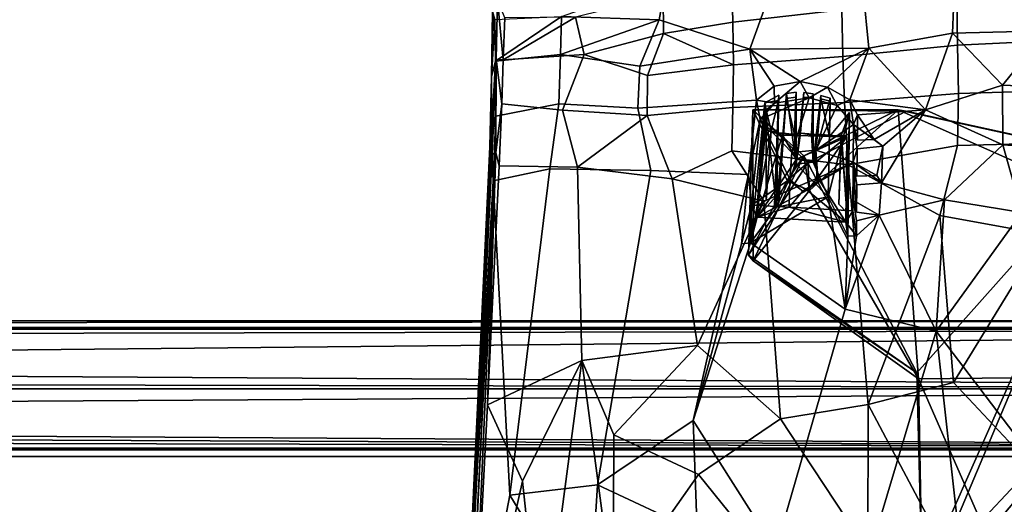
# Model space of a CAD drawing. Header units: millimetres. Extents: x -31 to 2906, y -30 to 542.
# Tile 40 of 54: x 2269 to 2559, y 215 to 358. Entities that reach past the tile are written whole.
import ezdxf

# ---------------------------------------------------------------- set-up
doc = ezdxf.new("R2010")
doc.units = ezdxf.units.MM
doc.layers.add('Layer 01', color=7, linetype='Continuous', true_color=0x000000)

msp = doc.modelspace()

# ---------------------------------------------------------------- linework, layer by layer
at = {"layer": 'Layer 01'}
for points in [[(2478.71, 369.25, 440.25), (2478.98, 357.05, 437.8), (2511.11, 360.73, 432.4), (2504.29, 373.67, 435.93)], [(2459.47, 369.67, 436.78), (2457.26, 357.76, 434.89), (2428.48, 358.68, 443.37)], [(2489.04, 362.9, 428.76), (2483.98, 349.08, 428.14), (2457.26, 357.76, 434.89), (2459.47, 369.67, 436.78)], [(2458.5, 365.04, 444.42), (2458.61, 353.68, 441.92), (2478.98, 357.05, 437.8), (2478.71, 369.25, 440.25)], [(2544.3, 368.43, 421.27), (2565.22, 369.98, 419.58), (2571.53, 354.5, 417.95), (2543.73, 353.85, 420.2)], [(2517.37, 366.42, 424.43), (2519.08, 349.42, 422.77), (2483.98, 349.08, 428.14), (2489.04, 362.9, 428.76)], [(2517.37, 366.42, 424.43), (2544.3, 368.43, 421.27), (2543.73, 353.85, 420.2), (2519.08, 349.42, 422.77)], [(2545.03, 364.65, 428.53), (2545.22, 350.26, 427.31), (2571.99, 351.53, 425.21), (2571.71, 366.21, 426.36)], [(2409.68, 363.71, 461.15), (2408.18, 360.16, 453.75), (2409.28, 346.19, 453.2)], [(2409.28, 346.19, 453.2), (2411.37, 345.97, 454.14), (2409.68, 363.71, 461.15)], [(2409.68, 363.71, 461.15), (2411.37, 345.97, 454.14), (2411.81, 358.35, 458.65)], [(2432.63, 358.48, 450.29), (2435.21, 347.5, 446.92), (2458.61, 353.68, 441.92), (2458.5, 365.04, 444.42)], [(2511.11, 360.73, 432.4), (2511.37, 346.92, 431.14), (2545.22, 350.26, 427.31), (2545.03, 364.65, 428.53)], [(2408.85, 357.79, 450.59), (2407.91, 341.06, 447.65), (2408.18, 360.16, 453.75)], [(2407.91, 341.06, 447.65), (2409.28, 346.19, 453.2), (2408.18, 360.16, 453.75)], [(2478.98, 357.05, 437.8), (2479.21, 344.49, 436.39), (2511.37, 346.92, 431.14), (2511.11, 360.73, 432.4)], [(2409.02, 345.56, 446.75), (2407.91, 341.06, 447.65), (2408.85, 357.79, 450.59)], [(2409.02, 345.56, 446.75), (2408.85, 357.79, 450.59), (2428.48, 358.68, 443.37)], [(2428.48, 358.68, 443.37), (2428.2, 347.5, 441.02), (2409.02, 345.56, 446.75)], [(2432.63, 358.48, 450.29), (2411.81, 358.35, 458.65), (2411.37, 345.97, 454.14)], [(2435.21, 347.5, 446.92), (2432.63, 358.48, 450.29), (2411.37, 345.97, 454.14)], [(2457.26, 357.76, 434.89), (2428.2, 347.5, 441.02), (2428.48, 358.68, 443.37)], [(2457.26, 357.76, 434.89), (2451.55, 344.07, 434.61), (2428.2, 347.5, 441.02)], [(2483.98, 349.08, 428.14), (2451.55, 344.07, 434.61), (2457.26, 357.76, 434.89)], [(2479.21, 344.49, 436.39), (2478.98, 357.05, 437.8), (2458.61, 353.68, 441.92)], [(2558.49, 338.53, 418.6), (2543.73, 353.85, 420.2), (2571.53, 354.5, 417.95)], [(2591.4, 337.14, 416.76), (2558.49, 338.53, 418.6), (2571.53, 354.5, 417.95)], [(2453.87, 341.36, 441.42), (2458.61, 353.68, 441.92), (2435.21, 347.5, 446.92)], [(2479.21, 344.49, 436.39), (2458.61, 353.68, 441.92), (2453.87, 341.36, 441.42)], [(2535.72, 331.25, 420.65), (2519.08, 349.42, 422.77), (2543.73, 353.85, 420.2)], [(2558.49, 338.53, 418.6), (2535.72, 331.25, 420.65), (2543.73, 353.85, 420.2)], [(2545.22, 350.26, 427.31), (2545.47, 336.07, 426.93), (2571.97, 336.83, 424.9), (2571.99, 351.53, 425.21)], [(2451.01, 331.74, 434.07), (2451.55, 344.07, 434.61), (2483.98, 349.08, 428.14), (2485.95, 334.05, 427.27)], [(2498.88, 339.54, 425.42), (2483.98, 349.08, 428.14), (2519.08, 349.42, 422.77)], [(2491.16, 338.2, 426.61), (2485.95, 334.05, 427.27), (2483.98, 349.08, 428.14)], [(2498.88, 339.54, 425.42), (2491.16, 338.2, 426.61), (2483.98, 349.08, 428.14)], [(2506.87, 337.94, 424.24), (2498.88, 339.54, 425.42), (2519.08, 349.42, 422.77)], [(2519.08, 349.42, 422.77), (2513.47, 334.14, 423.25), (2506.87, 337.94, 424.24)], [(2511.37, 346.92, 431.14), (2511.85, 333.44, 430.68), (2545.47, 336.07, 426.93), (2545.22, 350.26, 427.31)], [(2535.72, 331.25, 420.65), (2513.47, 334.14, 423.25), (2519.08, 349.42, 422.77)], [(2407.43, 320.33, 445.92), (2409.28, 346.19, 453.2), (2407.91, 341.06, 447.65)], [(2409.28, 346.19, 453.2), (2407.43, 320.33, 445.92), (2408.05, 318.14, 449.29)], [(2407.76, 322.43, 444.29), (2407.91, 341.06, 447.65), (2409.02, 345.56, 446.75)], [(2407.76, 322.43, 444.29), (2409.02, 345.56, 446.75), (2409.14, 329.4, 444.13)], [(2408.05, 318.14, 449.29), (2409.12, 318.6, 450.23), (2409.28, 346.19, 453.2)], [(2428.2, 347.5, 441.02), (2427.76, 333.04, 439.47), (2409.14, 329.4, 444.13), (2409.02, 345.56, 446.75)], [(2409.28, 346.19, 453.2), (2409.12, 318.6, 450.23), (2410.93, 332.98, 451.7)], [(2409.28, 346.19, 453.2), (2410.93, 332.98, 451.7), (2411.37, 345.97, 454.14)], [(2410.93, 332.98, 451.7), (2428.78, 331.12, 446.56), (2435.21, 347.5, 446.92), (2411.37, 345.97, 454.14)], [(2451.55, 344.07, 434.61), (2451.01, 331.74, 434.07), (2427.76, 333.04, 439.47), (2428.2, 347.5, 441.02)], [(2428.78, 331.12, 446.56), (2453.77, 329.57, 440.75), (2453.87, 341.36, 441.42), (2435.21, 347.5, 446.92)], [(2479.21, 344.49, 436.39), (2479.03, 331.91, 435.86), (2511.85, 333.44, 430.68), (2511.37, 346.92, 431.14)], [(2453.87, 341.36, 441.42), (2453.77, 329.57, 440.75), (2479.03, 331.91, 435.86), (2479.21, 344.49, 436.39)], [(2407.43, 320.33, 445.92), (2407.91, 341.06, 447.65), (2407.76, 322.43, 444.29)], [(2491.16, 338.2, 426.61), (2498.88, 339.54, 425.42), (2491.23, 333.19, 415.12)], [(2501.48, 334.75, 414.98), (2491.23, 333.19, 415.12), (2498.88, 339.54, 425.42)], [(2498.88, 339.54, 425.42), (2506.87, 337.94, 424.24), (2501.48, 334.75, 414.98)], [(2491.23, 333.19, 415.12), (2485.95, 334.05, 427.27), (2491.16, 338.2, 426.61)], [(2506.87, 337.94, 424.24), (2509.78, 332.48, 415.06), (2501.48, 334.75, 414.98)], [(2506.87, 337.94, 424.24), (2513.47, 334.14, 423.25), (2509.78, 332.48, 415.06)], [(2558.49, 338.53, 418.6), (2558.54, 320.9, 419.05), (2535.72, 331.25, 420.65)], [(2545.47, 336.07, 426.93), (2545.16, 320.7, 427.24), (2571.92, 321.44, 425.23), (2571.97, 336.83, 424.9)], [(2558.49, 338.53, 418.6), (2591.4, 337.14, 416.76), (2589.66, 318.9, 417.37), (2558.54, 320.9, 419.05)], [(2485.95, 334.05, 427.27), (2483.65, 312.17, 428.16), (2454.84, 313.35, 433.36), (2451.01, 331.74, 434.07)], [(2487.02, 328.35, 415.38), (2483.65, 312.17, 428.16), (2485.95, 334.05, 427.27)], [(2491.23, 333.19, 415.12), (2487.02, 328.35, 415.38), (2485.95, 334.05, 427.27)], [(2487.02, 328.35, 415.38), (2491.23, 333.19, 415.12), (2501.48, 334.75, 414.98)], [(2501.48, 334.75, 414.98), (2496.39, 318.65, 415.81), (2487.02, 328.35, 415.38)], [(2492.44, 333.98, 422.29), (2492.51, 335.6, 426.14), (2488.41, 333.33, 426.68)], [(2492.51, 335.6, 426.14), (2491.81, 302.54, 427.56), (2488.41, 333.33, 426.68)], [(2492.44, 333.98, 422.29), (2488.41, 333.33, 426.68), (2488.83, 331.25, 422.4)], [(2488.83, 331.25, 422.4), (2490.32, 325.06, 422.59), (2492.44, 333.98, 422.29)], [(2492.44, 333.98, 422.29), (2490.32, 325.06, 422.59), (2492.08, 324.39, 423.32)], [(2492.51, 335.6, 426.14), (2492.08, 324.39, 423.32), (2491.27, 303.05, 425.16)], [(2491.27, 303.05, 425.16), (2491.81, 302.54, 427.56), (2492.51, 335.6, 426.14)], [(2492.42, 302.99, 425.15), (2494.84, 336.09, 425.81), (2491.81, 302.54, 427.56)], [(2491.81, 302.54, 427.56), (2494.84, 336.09, 425.81), (2497.66, 315.23, 425.93)], [(2492.51, 335.6, 426.14), (2492.44, 333.98, 422.29), (2492.08, 324.39, 423.32)], [(2494.84, 336.09, 425.81), (2492.42, 302.99, 425.15), (2493.95, 324.37, 423.29)], [(2494.84, 336.09, 425.81), (2493.95, 324.37, 423.29), (2494.72, 334.53, 422.27)], [(2497.12, 324, 422.77), (2494.72, 334.53, 422.27), (2493.95, 324.37, 423.29)], [(2497.62, 336.44, 425.57), (2494.84, 336.09, 425.81), (2494.72, 334.53, 422.27), (2497.55, 334.93, 422.24)], [(2497.12, 324, 422.77), (2497.55, 334.93, 422.24), (2494.72, 334.53, 422.27)], [(2497.66, 315.23, 425.93), (2494.84, 336.09, 425.81), (2497.62, 336.44, 425.57)], [(2509.78, 332.48, 415.06), (2503.42, 319.41, 415.74), (2496.39, 318.65, 415.81), (2501.48, 334.75, 414.98)], [(2497.12, 324, 422.77), (2497.66, 315.23, 425.93), (2497.62, 336.44, 425.57)], [(2497.62, 336.44, 425.57), (2497.55, 334.93, 422.24), (2497.12, 324, 422.77)], [(2497.66, 315.23, 425.93), (2498.96, 324.41, 422.82), (2499.93, 336.32, 425.21)], [(2502.67, 335.98, 424.74), (2502.7, 315.81, 425.16), (2497.66, 315.23, 425.93), (2499.93, 336.32, 425.21)], [(2499.93, 336.32, 425.21), (2498.96, 324.41, 422.82), (2499.83, 334.98, 422.23)], [(2499.83, 334.98, 422.23), (2498.96, 324.41, 422.82), (2502.19, 323.87, 422.7), (2502.62, 334.84, 422.22)], [(2499.83, 334.98, 422.23), (2502.62, 334.84, 422.22), (2502.67, 335.98, 424.74), (2499.93, 336.32, 425.21)], [(2502.19, 323.87, 422.7), (2502.67, 335.98, 424.74), (2502.62, 334.84, 422.22)], [(2502.19, 323.87, 422.7), (2502.7, 315.81, 425.16), (2502.67, 335.98, 424.74)], [(2507.68, 334.63, 423.99), (2502.7, 315.81, 425.16), (2504.95, 335.48, 424.43)], [(2502.7, 315.81, 425.16), (2504.03, 324.06, 422.86), (2504.95, 335.48, 424.43)], [(2507.68, 334.63, 423.99), (2507.13, 305.67, 425.16), (2502.7, 315.81, 425.16)], [(2504.95, 335.48, 424.43), (2504.03, 324.06, 422.86), (2504.88, 334.52, 422.23)], [(2507.44, 323.41, 423.16), (2504.88, 334.52, 422.23), (2504.03, 324.06, 422.86)], [(2507.68, 334.63, 423.99), (2504.95, 335.48, 424.43), (2504.88, 334.52, 422.23), (2507.65, 333.81, 422.24)], [(2507.65, 333.81, 422.24), (2504.88, 334.52, 422.23), (2507.44, 323.41, 423.16)], [(2507.13, 305.67, 425.16), (2507.68, 334.63, 423.99), (2507.44, 323.41, 423.16)], [(2507.68, 334.63, 423.99), (2507.65, 333.81, 422.24), (2507.44, 323.41, 423.16)], [(2513.47, 334.14, 423.25), (2514.56, 326.95, 415.25), (2509.78, 332.48, 415.06)], [(2511.85, 333.44, 430.68), (2512.97, 315.05, 430.85), (2545.16, 320.7, 427.24), (2545.47, 336.07, 426.93)], [(2513.47, 334.14, 423.25), (2515.73, 329.73, 423.08), (2514.56, 326.95, 415.25)], [(2535.72, 331.25, 420.65), (2515.73, 329.73, 423.08), (2513.47, 334.14, 423.25)], [(2409.14, 329.4, 444.13), (2427.76, 333.04, 439.47), (2425.07, 313.88, 439.71), (2408.35, 310.3, 443.85)], [(2409.12, 318.6, 450.23), (2410.19, 314.75, 450.48), (2410.93, 332.98, 451.7)], [(2410.19, 314.75, 450.48), (2433.24, 314.4, 445.01), (2428.78, 331.12, 446.56), (2410.93, 332.98, 451.7)], [(2451.01, 331.74, 434.07), (2454.84, 313.35, 433.36), (2425.07, 313.88, 439.71), (2427.76, 333.04, 439.47)], [(2453.77, 329.57, 440.75), (2428.78, 331.12, 446.56), (2433.24, 314.4, 445.01)], [(2453.77, 329.57, 440.75), (2461.07, 310.95, 439.35), (2478.65, 319.18, 435.98), (2479.03, 331.91, 435.86)], [(2479.03, 331.91, 435.86), (2478.65, 319.18, 435.98), (2512.97, 315.05, 430.85), (2511.85, 333.44, 430.68)], [(2483.63, 288.47, 410.56), (2485.01, 286.76, 415.41), (2484.88, 331.25, 415.46)], [(2483.63, 288.47, 410.56), (2484.88, 331.25, 415.46), (2484.88, 331.25, 410.46)], [(2483.63, 288.47, 410.56), (2484.88, 331.25, 410.46), (2495.04, 310.44, 410.45)], [(2488.41, 333.33, 426.68), (2484.22, 292.07, 429.21), (2486.16, 302.86, 422.74)], [(2491.81, 302.54, 427.56), (2484.22, 292.07, 429.21), (2488.41, 333.33, 426.68)], [(2484.88, 331.25, 410.46), (2484.88, 331.25, 415.46), (2527.75, 331.28, 415.45)], [(2484.88, 331.25, 410.46), (2527.75, 331.28, 415.45), (2530.07, 330.8, 410.46)], [(2484.88, 331.25, 415.46), (2499.93, 317.65, 415.45), (2527.75, 331.28, 415.45)], [(2495.04, 310.44, 410.45), (2484.88, 331.25, 410.46), (2501.05, 315.59, 410.46)], [(2530.07, 330.8, 410.46), (2501.05, 315.59, 410.46), (2484.88, 331.25, 410.46)], [(2499.93, 317.65, 415.45), (2484.88, 331.25, 415.46), (2485.01, 286.76, 415.41)], [(2488.83, 331.25, 422.4), (2488.41, 333.33, 426.68), (2486.16, 302.86, 422.74)], [(2486.16, 302.86, 422.74), (2488.81, 304.6, 422.92), (2488.83, 331.25, 422.4)], [(2488.81, 304.6, 422.92), (2490.32, 325.06, 422.59), (2488.83, 331.25, 422.4)], [(2527.75, 331.28, 415.45), (2499.93, 317.65, 415.45), (2501.63, 307.49, 415.46)], [(2590.17, 317.68, 410.46), (2533.23, 253.79, 410.49), (2501.05, 315.59, 410.46), (2530.07, 330.8, 410.46)], [(2527.75, 331.28, 415.45), (2501.63, 307.49, 415.46), (2533.65, 252.06, 415.46)], [(2514.56, 326.95, 415.25), (2503.42, 319.41, 415.74), (2509.78, 332.48, 415.06)], [(2520.63, 322.55, 422.67), (2515.73, 329.73, 423.08), (2535.72, 331.25, 420.65)], [(2523.15, 320.57, 422.42), (2520.63, 322.55, 422.67), (2535.72, 331.25, 420.65)], [(2522.8, 309.74, 422.99), (2523.15, 320.57, 422.42), (2535.72, 331.25, 420.65)], [(2535.72, 331.25, 420.65), (2558.54, 320.9, 419.05), (2541.35, 304.72, 421.36), (2522.8, 309.74, 422.99)], [(2530.07, 330.8, 410.46), (2527.75, 331.28, 415.45), (2589.63, 317.74, 415.46)], [(2533.65, 252.06, 415.46), (2702.24, 253.76, 415.45), (2527.75, 331.28, 415.45)], [(2702.24, 253.76, 415.45), (2589.63, 317.74, 415.46), (2527.75, 331.28, 415.45)], [(2530.07, 330.8, 410.46), (2589.63, 317.74, 415.46), (2590.17, 317.68, 410.46)], [(2408.35, 310.3, 443.85), (2407.76, 322.43, 444.29), (2409.14, 329.4, 444.13)], [(2461.07, 310.95, 439.35), (2453.77, 329.57, 440.75), (2433.24, 314.4, 445.01)], [(2484.5, 303.18, 416.65), (2483.65, 312.17, 428.16), (2487.02, 328.35, 415.38)], [(2495.79, 310.82, 416.21), (2484.5, 303.18, 416.65), (2487.02, 328.35, 415.38)], [(2487.02, 328.35, 415.38), (2496.39, 318.65, 415.81), (2495.79, 310.82, 416.21)], [(2513.32, 330.48, 422.99), (2507.13, 305.67, 425.16), (2507.44, 323.41, 423.16)], [(2513.32, 330.48, 422.99), (2512.9, 294.02, 425.17), (2507.13, 305.67, 425.16)], [(2510.97, 323.91, 422.54), (2513.32, 330.48, 422.99), (2507.44, 323.41, 423.16)], [(2512.55, 300.99, 422.79), (2513.32, 330.48, 422.99), (2510.97, 323.91, 422.54)], [(2512.9, 294.02, 425.17), (2513.32, 330.48, 422.99), (2512.55, 300.99, 422.79)], [(2515.69, 322.27, 423.28), (2514.56, 326.95, 415.25), (2515.73, 329.73, 423.08)], [(2520.63, 322.55, 422.67), (2515.69, 322.27, 423.28), (2515.73, 329.73, 423.08)], [(2486.16, 302.86, 422.74), (2486.15, 299.63, 420.57), (2488.62, 325.23, 419.81)], [(2493.6, 323.76, 419.55), (2488.62, 325.23, 419.81), (2486.15, 299.63, 420.57)], [(2488.62, 325.23, 419.81), (2490.31, 324.97, 420.78), (2486.16, 302.86, 422.74)], [(2490.31, 324.97, 420.78), (2488.81, 304.6, 422.92), (2486.16, 302.86, 422.74)], [(2493.6, 323.76, 419.55), (2490.31, 324.97, 420.78), (2488.62, 325.23, 419.81)], [(2490.31, 324.97, 420.78), (2490.32, 325.06, 422.59), (2488.81, 304.6, 422.92)], [(2490.32, 325.06, 422.59), (2490.31, 324.97, 420.78), (2492.08, 324.39, 423.32)], [(2493.6, 323.76, 419.55), (2492.08, 324.39, 423.32), (2490.31, 324.97, 420.78)], [(2514.56, 326.95, 415.25), (2514.41, 315.81, 415.91), (2503.42, 319.41, 415.74)], [(2515.66, 319.72, 423.38), (2514.41, 315.81, 415.91), (2514.56, 326.95, 415.25)], [(2520.63, 322.55, 422.67), (2514.56, 326.95, 415.25), (2515.69, 322.27, 423.28)], [(2523.15, 320.57, 422.42), (2515.66, 319.72, 423.38), (2514.56, 326.95, 415.25)], [(2523.15, 320.57, 422.42), (2514.56, 326.95, 415.25), (2520.63, 322.55, 422.67)], [(2407.76, 322.43, 444.29), (2408.35, 310.3, 443.85), (2399.39, 146.07, 452.57)], [(2407.43, 320.33, 445.92), (2407.76, 322.43, 444.29), (2399.39, 146.07, 452.57)], [(2493.6, 323.76, 419.55), (2486.15, 299.63, 420.57), (2497.75, 316.69, 419.82)], [(2491.27, 303.05, 425.16), (2492.08, 324.39, 423.32), (2493.95, 324.37, 423.29), (2492.42, 302.99, 425.15)], [(2493.6, 323.76, 419.55), (2493.95, 324.37, 423.29), (2492.08, 324.39, 423.32)], [(2498.96, 324.41, 422.82), (2497.12, 324, 422.77), (2493.6, 323.76, 419.55)], [(2498.96, 324.41, 422.82), (2493.6, 323.76, 419.55), (2512.62, 323.25, 419.61)], [(2493.95, 324.37, 423.29), (2493.6, 323.76, 419.55), (2497.12, 324, 422.77)], [(2497.75, 316.69, 419.82), (2512.62, 323.25, 419.61), (2493.6, 323.76, 419.55)], [(2497.12, 324, 422.77), (2498.96, 324.41, 422.82), (2497.66, 315.23, 425.93)], [(2503.26, 315.76, 419.83), (2512.62, 323.25, 419.61), (2497.75, 316.69, 419.82)], [(2498.96, 324.41, 422.82), (2512.62, 323.25, 419.61), (2502.19, 323.87, 422.7)], [(2512.62, 323.25, 419.61), (2504.03, 324.06, 422.86), (2502.19, 323.87, 422.7)], [(2504.03, 324.06, 422.86), (2502.7, 315.81, 425.16), (2502.19, 323.87, 422.7)], [(2504.02, 311.23, 420), (2512.62, 323.25, 419.61), (2503.26, 315.76, 419.83)], [(2504.02, 311.23, 420), (2512.29, 298.17, 420.5), (2512.62, 323.25, 419.61)], [(2504.03, 324.06, 422.86), (2512.62, 323.25, 419.61), (2507.44, 323.41, 423.16)], [(2510.97, 323.91, 422.54), (2507.44, 323.41, 423.16), (2510.96, 323.82, 420.73)], [(2512.62, 323.25, 419.61), (2510.96, 323.82, 420.73), (2507.44, 323.41, 423.16)], [(2512.55, 300.99, 422.79), (2510.97, 323.91, 422.54), (2510.2, 303.45, 422.68)], [(2510.96, 323.82, 420.73), (2510.2, 303.45, 422.68), (2510.97, 323.91, 422.54)], [(2512.55, 300.99, 422.79), (2510.2, 303.45, 422.68), (2510.96, 323.82, 420.73)], [(2512.62, 323.25, 419.61), (2512.55, 300.99, 422.79), (2510.96, 323.82, 420.73)], [(2512.55, 300.99, 422.79), (2512.62, 323.25, 419.61), (2512.29, 298.17, 420.5)], [(2399.39, 146.07, 452.57), (2402.3, 212.37, 450.96), (2407.43, 320.33, 445.92)], [(2402.3, 212.37, 450.96), (2408.05, 318.14, 449.29), (2407.43, 320.33, 445.92)], [(2461.07, 310.95, 439.35), (2488.13, 304.31, 435.03), (2478.65, 319.18, 435.98)], [(2488.13, 304.31, 435.03), (2512.97, 315.05, 430.85), (2478.65, 319.18, 435.98)], [(2497.75, 316.69, 419.82), (2496.39, 318.65, 415.81), (2503.42, 319.41, 415.74)], [(2503.42, 319.41, 415.74), (2503.26, 315.76, 419.83), (2497.75, 316.69, 419.82)], [(2503.42, 319.41, 415.74), (2504.02, 311.23, 420), (2503.26, 315.76, 419.83)], [(2503.83, 310.01, 416.21), (2504.02, 311.23, 420), (2503.42, 319.41, 415.74)], [(2503.42, 319.41, 415.74), (2514.41, 315.81, 415.91), (2503.83, 310.01, 416.21)], [(2512.97, 315.05, 430.85), (2539.96, 300.11, 428.79), (2545.16, 320.7, 427.24)], [(2515.56, 311.73, 423.75), (2514.41, 315.81, 415.91), (2515.66, 319.72, 423.38)], [(2523.15, 320.57, 422.42), (2521.43, 311.94, 423.04), (2515.56, 311.73, 423.75), (2515.66, 319.72, 423.38)], [(2521.43, 311.94, 423.04), (2523.15, 320.57, 422.42), (2522.8, 309.74, 422.99)], [(2545.16, 320.7, 427.24), (2539.96, 300.11, 428.79), (2570.77, 294.56, 426.71), (2571.92, 321.44, 425.23)], [(2558.54, 320.9, 419.05), (2564.1, 300.97, 419.78), (2541.35, 304.72, 421.36)], [(2589.66, 318.9, 417.37), (2564.1, 300.97, 419.78), (2558.54, 320.9, 419.05)], [(2409.12, 318.6, 450.23), (2398.76, 116.85, 459.31), (2402.05, 155.49, 457.92)], [(2398.76, 116.85, 459.31), (2409.12, 318.6, 450.23), (2402.28, 201.38, 454.18)], [(2402.05, 155.49, 457.92), (2406.75, 244.35, 453.76), (2409.12, 318.6, 450.23)], [(2402.28, 201.38, 454.18), (2409.12, 318.6, 450.23), (2408.05, 318.14, 449.29)], [(2408.05, 318.14, 449.29), (2402.3, 212.37, 450.96), (2402.28, 201.38, 454.18)], [(2409.12, 318.6, 450.23), (2406.75, 244.35, 453.76), (2410.19, 314.75, 450.48)], [(2499.93, 317.65, 415.45), (2485.01, 286.76, 415.41), (2501.63, 307.49, 415.46)], [(2497.75, 316.69, 419.82), (2486.15, 299.63, 420.57), (2495.82, 310.28, 420.01)], [(2499.93, 317.65, 415.45), (2495.04, 310.44, 410.45), (2501.05, 315.59, 410.46)], [(2501.63, 307.49, 415.46), (2495.04, 310.44, 410.45), (2499.93, 317.65, 415.45)], [(2495.82, 310.28, 420.01), (2495.79, 310.82, 416.21), (2496.39, 318.65, 415.81)], [(2496.39, 318.65, 415.81), (2497.75, 316.69, 419.82), (2495.82, 310.28, 420.01)], [(2501.63, 307.49, 415.46), (2499.93, 317.65, 415.45), (2501.05, 315.59, 410.46)], [(2528.15, 171, 410.46), (2590.17, 317.68, 410.46), (2594.98, 109.94, 410.46)], [(2534.73, 192.85, 410.46), (2590.17, 317.68, 410.46), (2528.15, 171, 410.46)], [(2590.17, 317.68, 410.46), (2534.73, 192.85, 410.46), (2533.23, 253.79, 410.49)], [(2433.24, 314.4, 445.01), (2410.19, 314.75, 450.48), (2406.75, 244.35, 453.76), (2434.55, 257.45, 447.22)], [(2413.32, 217.81, 446.48), (2408.35, 310.3, 443.85), (2425.07, 313.88, 439.71)], [(2454.84, 313.35, 433.36), (2439.16, 220.86, 441.33), (2413.32, 217.81, 446.48), (2425.07, 313.88, 439.71)], [(2434.55, 257.45, 447.22), (2468.57, 261.87, 440.68), (2461.07, 310.95, 439.35), (2433.24, 314.4, 445.01)], [(2483.65, 312.17, 428.16), (2467.26, 239.78, 435.31), (2439.16, 220.86, 441.33), (2454.84, 313.35, 433.36)], [(2483.63, 288.47, 410.56), (2501.05, 315.59, 410.46), (2533.23, 253.79, 410.49)], [(2501.05, 315.59, 410.46), (2483.63, 288.47, 410.56), (2495.04, 310.44, 410.45)], [(2493.06, 240.25, 438.25), (2518.83, 244.52, 434.75), (2512.97, 315.05, 430.85), (2488.13, 304.31, 435.03)], [(2497.66, 315.23, 425.93), (2507.13, 305.67, 425.16), (2491.81, 302.54, 427.56)], [(2501.63, 307.49, 415.46), (2501.05, 315.59, 410.46), (2495.04, 310.44, 410.45)], [(2514.41, 315.81, 415.91), (2514.3, 301.52, 416.58), (2495.6, 302.56, 416.62), (2499.66, 307.28, 416.36)], [(2497.66, 315.23, 425.93), (2502.7, 315.81, 425.16), (2507.13, 305.67, 425.16)], [(2503.83, 310.01, 416.21), (2514.41, 315.81, 415.91), (2499.66, 307.28, 416.36)], [(2539.96, 300.11, 428.79), (2512.97, 315.05, 430.85), (2518.83, 244.52, 434.75)], [(2514.41, 315.81, 415.91), (2514.58, 304.57, 418.08), (2514.3, 301.52, 416.58)], [(2521.43, 311.94, 423.04), (2514.41, 315.81, 415.91), (2515.56, 311.73, 423.75)], [(2522.8, 309.74, 422.99), (2514.41, 315.81, 415.91), (2521.43, 311.94, 423.04)], [(2522.8, 309.74, 422.99), (2515.53, 309.14, 423.91), (2514.41, 315.81, 415.91)], [(2514.58, 304.57, 418.08), (2514.41, 315.81, 415.91), (2515.45, 301.14, 424.42)], [(2515.45, 301.14, 424.42), (2514.41, 315.81, 415.91), (2515.53, 309.14, 423.91)], [(2488.13, 304.31, 435.03), (2461.07, 310.95, 439.35), (2468.57, 261.87, 440.68)], [(2467.26, 239.78, 435.31), (2483.65, 312.17, 428.16), (2481.55, 291.75, 429.79)], [(2484.5, 303.18, 416.65), (2481.55, 291.75, 429.79), (2483.65, 312.17, 428.16)], [(2495.6, 302.56, 416.62), (2484.5, 303.18, 416.65), (2495.79, 310.82, 416.21)], [(2495.6, 302.56, 416.62), (2495.79, 310.82, 416.21), (2499.66, 307.28, 416.36)], [(2495.79, 310.82, 416.21), (2495.82, 310.28, 420.01), (2499.66, 307.28, 416.36)], [(2512.29, 298.17, 420.5), (2504.02, 311.23, 420), (2500.91, 307.57, 420.16)], [(2503.83, 310.01, 416.21), (2500.91, 307.57, 420.16), (2504.02, 311.23, 420)], [(2400.97, 153.85, 451.57), (2399.39, 146.07, 452.57), (2408.35, 310.3, 443.85)], [(2400.97, 153.85, 451.57), (2408.35, 310.3, 443.85), (2413.32, 217.81, 446.48)], [(2500.91, 307.57, 420.16), (2495.82, 310.28, 420.01), (2486.15, 299.63, 420.57)], [(2500.91, 307.57, 420.16), (2486.15, 299.63, 420.57), (2512.29, 298.17, 420.5)], [(2500.91, 307.57, 420.16), (2499.66, 307.28, 416.36), (2495.82, 310.28, 420.01)], [(2499.66, 307.28, 416.36), (2500.91, 307.57, 420.16), (2503.83, 310.01, 416.21)], [(2522.8, 309.74, 422.99), (2522.11, 300.26, 423.61), (2515.45, 301.14, 424.42), (2515.53, 309.14, 423.91)], [(2522.11, 300.26, 423.61), (2522.8, 309.74, 422.99), (2541.35, 304.72, 421.36)], [(2512.05, 272.58, 426.68), (2484.22, 292.07, 429.21), (2507.13, 305.67, 425.16)], [(2507.13, 305.67, 425.16), (2484.22, 292.07, 429.21), (2491.81, 302.54, 427.56)], [(2485.01, 286.76, 415.41), (2533.65, 252.06, 415.46), (2501.63, 307.49, 415.46)], [(2512.05, 272.58, 426.68), (2507.13, 305.67, 425.16), (2512.9, 294.02, 425.17)], [(2538.94, 266.02, 424.25), (2522.11, 300.26, 423.61), (2541.35, 304.72, 421.36)], [(2538.94, 266.02, 424.25), (2541.35, 304.72, 421.36), (2564.1, 300.97, 419.78)], [(2468.57, 261.87, 440.68), (2493.06, 240.25, 438.25), (2488.13, 304.31, 435.03)], [(2484.22, 292.07, 429.21), (2481.55, 291.75, 429.79), (2484.5, 303.18, 416.65)], [(2486.15, 299.63, 420.57), (2484.22, 292.07, 429.21), (2484.5, 303.18, 416.65)], [(2484.22, 292.07, 429.21), (2486.15, 299.63, 420.57), (2486.16, 302.86, 422.74)], [(2495.6, 302.56, 416.62), (2486.15, 299.63, 420.57), (2484.5, 303.18, 416.65)], [(2495.6, 302.56, 416.62), (2512.29, 298.17, 420.5), (2486.15, 299.63, 420.57)], [(2491.27, 303.05, 425.16), (2492.42, 302.99, 425.15), (2491.81, 302.54, 427.56)], [(2512.29, 298.17, 420.5), (2495.6, 302.56, 416.62), (2514.3, 301.52, 416.58)], [(2514.58, 304.57, 418.08), (2515.43, 298.54, 424.58), (2515.39, 294.16, 424.85), (2514.3, 301.52, 416.58)], [(2522.11, 300.26, 423.61), (2514.58, 304.57, 418.08), (2515.45, 301.14, 424.42)], [(2522.11, 300.26, 423.61), (2515.43, 298.54, 424.58), (2514.58, 304.57, 418.08)], [(2522.11, 300.26, 423.61), (2512.05, 272.58, 426.68), (2515.39, 294.16, 424.85)], [(2538.94, 266.02, 424.25), (2512.05, 272.58, 426.68), (2522.11, 300.26, 423.61)], [(2515.39, 294.16, 424.85), (2512.29, 298.17, 420.5), (2514.3, 301.52, 416.58)], [(2512.55, 300.99, 422.79), (2512.29, 298.17, 420.5), (2512.9, 294.02, 425.17)], [(2515.43, 298.54, 424.58), (2522.11, 300.26, 423.61), (2515.39, 294.16, 424.85)], [(2518.83, 244.52, 434.75), (2544, 251, 431.83), (2539.96, 300.11, 428.79)], [(2564.1, 300.97, 419.78), (2589.15, 281.66, 419.93), (2568.36, 227.39, 425.12), (2538.94, 266.02, 424.25)], [(2570.77, 294.56, 426.71), (2539.96, 300.11, 428.79), (2544, 251, 431.83)], [(2512.9, 294.02, 425.17), (2512.29, 298.17, 420.5), (2515.39, 294.16, 424.85)], [(2512.05, 272.58, 426.68), (2512.9, 294.02, 425.17), (2515.39, 294.16, 424.85)], [(2569.05, 224.23, 432.15), (2570.77, 294.56, 426.71), (2544, 251, 431.83)], [(2484.22, 292.07, 429.21), (2467.26, 239.78, 435.31), (2481.55, 291.75, 429.79)], [(2484.22, 292.07, 429.21), (2512.05, 272.58, 426.68), (2491.53, 201.58, 434.38), (2467.26, 239.78, 435.31)], [(2533.23, 253.79, 410.49), (2485.01, 286.76, 415.41), (2483.63, 288.47, 410.56)], [(2533.23, 253.79, 410.49), (2533.65, 252.06, 415.46), (2485.01, 286.76, 415.41)], [(2512.05, 272.58, 426.68), (2538.94, 266.02, 424.25), (2518.33, 197.49, 431.6), (2491.53, 201.58, 434.38)], [(-24.97, 267.12, 324.96), (2886.49, 266.62, 324.46), (2900.03, 267.12, 324.95)], [(-24.97, 267.12, 324.96), (-24.96, 266.62, 324.46), (2886.49, 266.62, 324.46)], [(2900.03, 266.62, 400.46), (-24.97, 267.12, 399.96), (2900.03, 267.12, 399.96)], [(-24.97, 266.62, 400.46), (-24.97, 267.12, 399.96), (2900.03, 266.62, 400.46)], [(-24.97, 267.12, 324.96), (2900.03, 267.12, 399.96), (-24.97, 267.12, 399.96)], [(2900.03, 267.12, 399.96), (-24.97, 267.12, 324.96), (2900.03, 267.12, 324.95)], [(17.86, 266.62, 402.46), (2856.29, 269.12, 399.96), (-2.48, 269.12, 399.96)], [(2878.54, 269.12, 324.96), (17.91, 269.12, 324.96), (-2.48, 269.12, 399.96), (2856.29, 269.12, 399.96)], [(17.91, 269.12, 324.96), (2855.18, 266.62, 322.46), (17.42, 266.62, 322.46)], [(17.86, 266.62, 402.46), (2879.38, 266.62, 402.46), (2856.29, 269.12, 399.96)], [(17.91, 269.12, 324.96), (2878.54, 269.12, 324.96), (2855.18, 266.62, 322.46)], [(-24.97, 231.62, 400.46), (-24.97, 266.62, 400.46), (2900.03, 266.62, 400.46), (2900.03, 231.62, 400.46)], [(-24.96, 266.62, 324.46), (0.03, 254.62, 324.46), (2869.53, 249.12, 324.46)], [(2869.53, 249.12, 324.46), (2886.49, 266.62, 324.46), (-24.96, 266.62, 324.46)], [(2855.18, 266.62, 322.46), (2836.44, 231.62, 322.46), (5.53, 249.12, 322.46), (18.05, 260.79, 322.46)], [(18.05, 260.79, 322.46), (17.42, 266.62, 322.46), (2855.18, 266.62, 322.46)], [(34.97, 238.2, 402.46), (2879.38, 266.62, 402.46), (17.86, 266.62, 402.46)], [(2879.38, 266.62, 402.46), (34.97, 238.2, 402.46), (2856.67, 231.62, 402.46)], [(2545.83, 203.47, 428.67), (2518.33, 197.49, 431.6), (2538.94, 266.02, 424.25)], [(2568.36, 227.39, 425.12), (2545.83, 203.47, 428.67), (2538.94, 266.02, 424.25)], [(2434.55, 257.45, 447.22), (2443.97, 235.57, 446.48), (2468.57, 261.87, 440.68)], [(2468.92, 223.9, 442.9), (2493.06, 240.25, 438.25), (2468.57, 261.87, 440.68), (2443.97, 235.57, 446.48)], [(2406.75, 244.35, 453.76), (2417.03, 221.9, 452.38), (2434.55, 257.45, 447.22)], [(2422.71, 168.38, 453.65), (2434.55, 257.45, 447.22), (2417.03, 221.9, 452.38)], [(2443.71, 188.11, 449.02), (2434.55, 257.45, 447.22), (2422.71, 168.38, 453.65)], [(2443.71, 188.11, 449.02), (2443.97, 235.57, 446.48), (2434.55, 257.45, 447.22)], [(0.03, 254.62, 324.46), (5.53, 249.12, 324.46), (2869.53, 249.12, 324.46)], [(2534.73, 192.85, 410.46), (2533.65, 252.06, 415.46), (2533.23, 253.79, 410.49)], [(2595.44, 110.76, 415.45), (2700.73, 192.85, 415.46), (2702.24, 253.76, 415.45), (2533.65, 252.06, 415.46)], [(2544.76, 195.59, 436.08), (2569.05, 224.23, 432.15), (2544, 251, 431.83), (2518.83, 244.52, 434.75)], [(2534.73, 192.85, 410.46), (2534.73, 192.85, 415.45), (2533.65, 252.06, 415.46)], [(2534.73, 192.85, 415.45), (2595.44, 110.76, 415.45), (2533.65, 252.06, 415.46)], [(2869.53, 249.12, 324.46), (5.53, 249.12, 324.46), (-7.88, 231.62, 324.46)], [(2869.53, 249.12, 324.46), (-7.88, 231.62, 324.46), (2881.83, 231.62, 324.46)], [(0.03, 243.62, 322.46), (5.53, 249.12, 322.46), (2836.44, 231.62, 322.46)], [(2406.75, 244.35, 453.76), (2402.05, 155.49, 457.92), (2417.03, 221.9, 452.38)], [(2518.81, 201.25, 437.97), (2518.83, 244.52, 434.75), (2493.06, 240.25, 438.25)], [(2544.76, 195.59, 436.08), (2518.83, 244.52, 434.75), (2518.81, 201.25, 437.97)], [(0.03, 243.62, 322.46), (2836.44, 231.62, 322.46), (-24.97, 231.62, 322.46)], [(34.97, 238.2, 402.46), (18.01, 231.62, 402.46), (2856.67, 231.62, 402.46)], [(2467.26, 239.78, 435.31), (2468.52, 207.03, 437.24), (2439.16, 220.86, 441.33)], [(2491.53, 201.58, 434.38), (2468.52, 207.03, 437.24), (2467.26, 239.78, 435.31)], [(2493.92, 192.84, 441.39), (2518.81, 201.25, 437.97), (2493.06, 240.25, 438.25), (2468.92, 223.9, 442.9)], [(2443.97, 235.57, 446.48), (2443.71, 188.11, 449.02), (2468.92, 223.9, 442.9)], [(-7.88, 231.62, 324.46), (-24.97, 231.12, 324.96), (2900.03, 231.12, 324.96)], [(-24.97, 231.12, 399.96), (2900.03, 231.62, 400.46), (2900.03, 231.12, 399.96)], [(-24.97, 231.12, 399.96), (-24.97, 231.62, 400.46), (2900.03, 231.62, 400.46)], [(2856.25, 229.12, 324.96), (-24.97, 229.12, 324.96), (-24.97, 231.62, 322.46), (2836.44, 231.62, 322.46)], [(-24.97, 231.12, 324.96), (-24.97, 231.12, 399.96), (2900.03, 231.12, 399.96), (2900.03, 231.12, 324.96)], [(-7.88, 231.62, 324.46), (2900.03, 231.12, 324.96), (2881.83, 231.62, 324.46)], [(19.13, 229.12, 399.96), (2856.67, 231.62, 402.46), (18.01, 231.62, 402.46)], [(19.13, 229.12, 399.96), (2878.4, 229.12, 399.96), (2856.67, 231.62, 402.46)], [(2856.25, 229.12, 324.96), (19.13, 229.12, 399.96), (-24.97, 229.12, 324.96)], [(2878.4, 229.12, 399.96), (19.13, 229.12, 399.96), (2856.25, 229.12, 324.96)], [(2568.36, 227.39, 425.12), (2597.96, 208.79, 425.57), (2567.67, 133.21, 433.59), (2545.83, 203.47, 428.67)], [(2468.46, 171.38, 446.26), (2493.92, 192.84, 441.39), (2468.92, 223.9, 442.9), (2443.71, 188.11, 449.02)], [(2567.88, 133.57, 439.98), (2594.4, 212.95, 432.03), (2569.05, 224.23, 432.15), (2544.76, 195.59, 436.08)], [(2422.71, 168.38, 453.65), (2417.03, 221.9, 452.38), (2402.05, 155.49, 457.92)], [(2439.16, 220.86, 441.33), (2436.53, 179.69, 443.99), (2413.32, 217.81, 446.48)], [(2468.52, 207.03, 437.24), (2436.53, 179.69, 443.99), (2439.16, 220.86, 441.33)], [(2412.5, 149.83, 449.59), (2400.97, 153.85, 451.57), (2413.32, 217.81, 446.48), (2436.53, 179.69, 443.99)]]:
    msp.add_3dface(points, dxfattribs=at)

doc.saveas('drawing.dxf')
